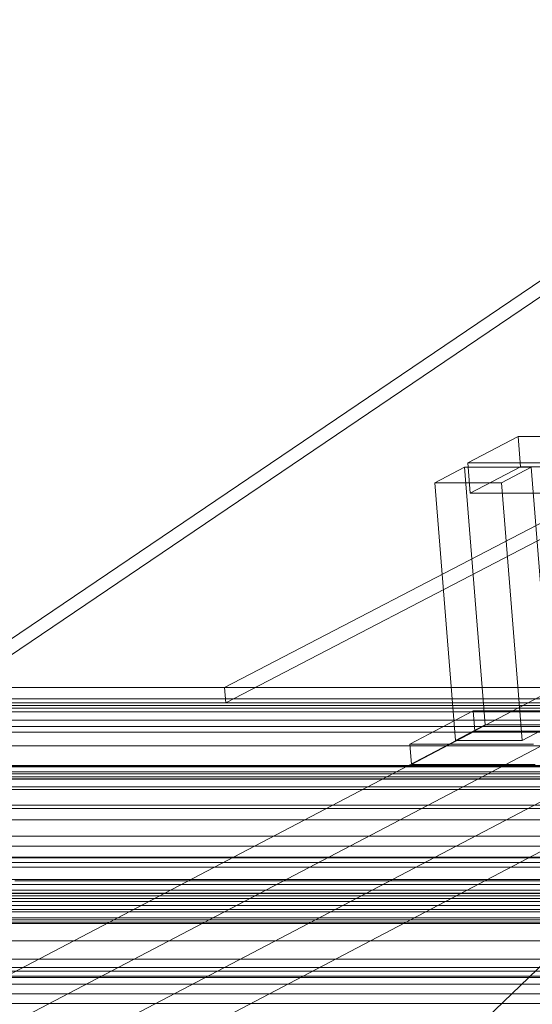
# Model space of a CAD drawing. Header units: millimetres. Extents: x -4738 to 65662, y -68080 to 6847.
# Tile 32 of 256: x -4450 to -4251, y -35594 to -35213. Entities that reach past the tile are written whole.
import ezdxf

# ---------------------------------------------------------------- set-up
doc = ezdxf.new("R2010")
doc.units = ezdxf.units.MM
doc.layers.add('frontal_C10', color=7, linetype='Continuous', lineweight=0)

msp = doc.modelspace()

# ---------------------------------------------------------------- linework, layer by layer
at = {"layer": 'frontal_C10'}
for p, q in [((-4480.844, -35471.843), (-4098.715, -35213.446)), ((-4098.249, -35219.326), (-4480.378, -35477.723)), ((-4370.385, -35471.843), (-4002.881, -35280.899)), ((-4002.414, -35286.779), (-4369.918, -35477.723)), ((-4035.543, -35363.932), (-4494.922, -35604.505)), ((-4458.102, -35604.505), (-3998.723, -35363.932)), ((-4029.131, -35369.481), (-4473.626, -35796.197)), ((-4256.796, -35374.758), (-4276.243, -35384.943)), ((-3474.373, -35374.758), (-4256.796, -35374.758)), ((-4256.796, -35374.758), (-4255.856, -35386.515)), ((-4277.483, -35386.64), (-4288.967, -35392.655)), ((-4251.709, -35386.64), (-4277.483, -35386.64)), ((-4277.483, -35386.64), (-4269.515, -35486.291)), ((-4276.243, -35384.943), (-3493.82, -35384.943)), ((-4275.303, -35396.699), (-4276.243, -35384.943)), ((-4275.303, -35396.699), (-4255.856, -35386.515)), ((-4263.193, -35392.655), (-4251.709, -35386.64)), ((-4255.856, -35386.515), (-3473.433, -35386.515)), ((-4243.741, -35486.291), (-4251.709, -35386.64)), ((-4288.967, -35392.655), (-4263.193, -35392.655)), ((-4280.999, -35492.305), (-4288.967, -35392.655)), ((-4263.193, -35392.655), (-4255.225, -35492.305)), ((-3492.88, -35396.699), (-4275.303, -35396.699)), ((-4491.789, -35643.692), (-4032.409, -35403.12)), ((-4454.969, -35643.692), (-3995.589, -35403.12)), ((-4370.385, -35471.843), (-4480.844, -35471.843)), ((-4480.844, -35471.843), (-4020.596, -35471.843)), ((-4250.72, -35471.843), (-4370.385, -35471.843)), ((-4369.918, -35477.723), (-4370.385, -35471.843)), ((-4523.058, -35476.182), (-3970.76, -35476.182)), ((-4030.572, -35478.837), (-4490.821, -35478.837)), ((-4480.378, -35477.723), (-4369.918, -35477.723)), ((-4020.129, -35477.723), (-4480.378, -35477.723)), ((-4369.918, -35477.723), (-4250.253, -35477.723)), ((-3977.648, -35479.789), (-4529.947, -35479.789)), ((-3937.968, -35481.219), (-4490.266, -35481.219)), ((-4274.21, -35480.923), (-4298.71, -35493.754)), ((-4226.344, -35480.923), (-4274.21, -35480.923)), ((-4274.21, -35480.923), (-4273.583, -35488.761)), ((-4490.063, -35484.471), (-4029.815, -35484.471)), ((-4483.596, -35486.909), (-3931.297, -35486.909)), ((-4280.999, -35492.305), (-4269.515, -35486.291)), ((-4269.515, -35486.291), (-4243.741, -35486.291)), ((-4243.741, -35486.291), (-4255.225, -35492.305)), ((-4040.104, -35489.105), (-4500.353, -35489.105)), ((-4298.083, -35501.592), (-4273.583, -35488.761)), ((-4273.583, -35488.761), (-4225.717, -35488.761)), ((-4499.321, -35494.4), (-4039.073, -35494.4)), ((-4298.71, -35493.754), (-4250.844, -35493.754)), ((-4298.083, -35501.592), (-4298.71, -35493.754)), ((-4255.225, -35492.305), (-4280.999, -35492.305)), ((-3969.17, -35502.064), (-4521.468, -35502.064)), ((-4250.217, -35501.592), (-4298.083, -35501.592)), ((-4527.437, -35505.189), (-3975.138, -35505.189)), ((-3974.082, -35504.454), (-4526.38, -35504.454)), ((-4522.552, -35502.449), (-3970.254, -35502.449)), ((-4049.028, -35502.469), (-4509.277, -35502.469)), ((-4507.993, -35507.34), (-4047.744, -35507.34)), ((-4493.055, -35506.429), (-3940.756, -35506.429)), ((-3939.698, -35507.143), (-4491.996, -35507.143)), ((-4488.289, -35510.305), (-3935.991, -35510.305)), ((-3934.977, -35511.359), (-4487.275, -35511.359)), ((-4559.33, -35517.387), (-4007.032, -35517.387)), ((-4057.192, -35518.7), (-4517.44, -35518.7)), ((-4515.93, -35523.068), (-4055.681, -35523.068)), ((-4012.292, -35529.326), (-4564.591, -35529.326)), ((-3903.882, -35533.233), (-4456.181, -35533.233)), ((-4553.76, -35539.488), (-4001.461, -35539.488)), ((-4000.598, -35537.767), (-4552.896, -35537.767)), ((-4064.455, -35537.517), (-4524.704, -35537.517)), ((-4522.996, -35541.315), (-4062.747, -35541.315)), ((-4004.385, -35546.122), (-4556.683, -35546.122)), ((-4451.516, -35546.696), (-3899.218, -35546.696)), ((-4557.454, -35548.111), (-4005.156, -35548.111)), ((-3966.337, -35551.434), (-4518.635, -35551.434)), ((-4508.34, -35550.216), (-3956.041, -35550.216)), ((-4463.521, -35551.497), (-3911.223, -35551.497)), ((-4522.464, -35553.439), (-3970.165, -35553.439)), ((-4520.55, -35552.436), (-3968.251, -35552.436)), ((-4498.175, -35554.577), (-3945.876, -35554.577)), ((-3910.446, -35553.469), (-4462.744, -35553.469)), ((-4070.695, -35558.597), (-4530.943, -35558.597)), ((-4496.321, -35556.158), (-3944.023, -35556.158)), ((-3942.169, -35557.739), (-4494.468, -35557.739)), ((-4532.119, -35562.669), (-3979.82, -35562.669)), ((-4529.069, -35561.769), (-4068.821, -35561.769)), ((-4460.152, -35560.952), (-3907.853, -35560.952)), ((-3907.181, -35563.162), (-4459.479, -35563.162)), ((-4485.313, -35569.859), (-3933.015, -35569.859)), ((-3988.499, -35576.898), (-4540.797, -35576.898)), ((-4542.259, -35580.215), (-3989.961, -35580.215)), ((-4075.803, -35581.578), (-4536.052, -35581.578)), ((-4543.721, -35583.533), (-3991.423, -35583.533)), ((-4534.047, -35584.078), (-4073.798, -35584.078)), ((-4477.362, -35586.643), (-3925.064, -35586.643)), ((-4476.066, -35590.384), (-3923.768, -35590.384)), ((-3922.471, -35594.125), (-4474.77, -35594.125))]:
    msp.add_line(p, q, dxfattribs=at)

doc.saveas('drawing.dxf')
